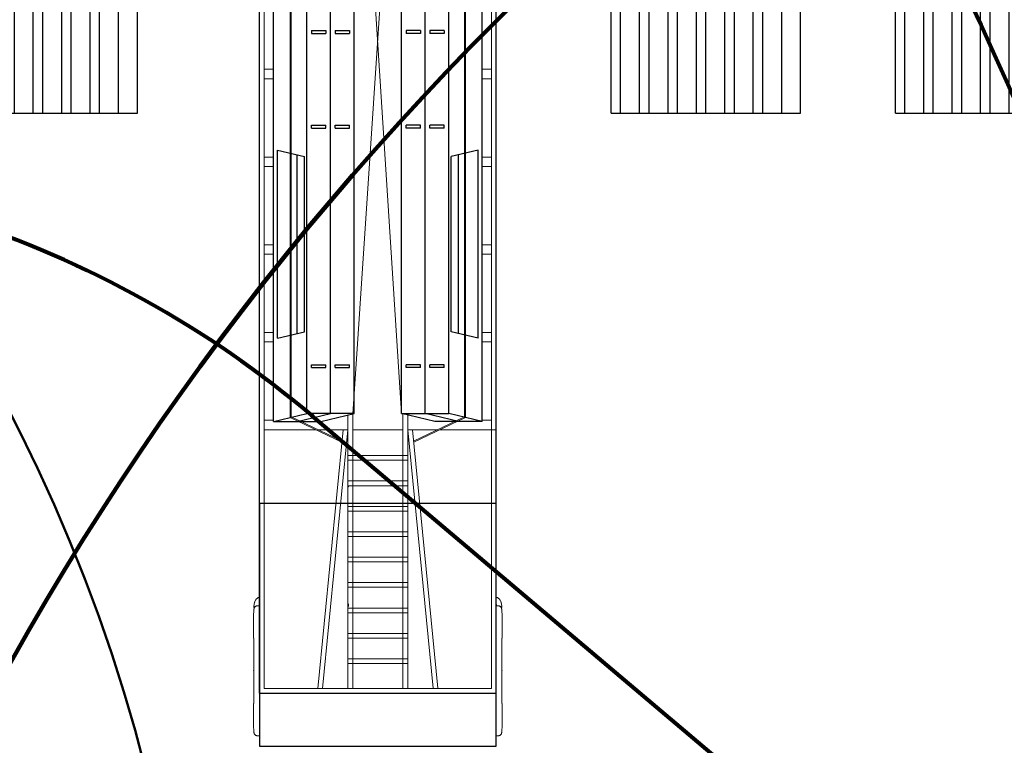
# Model space of a CAD drawing. Header units: millimetres. Extents: x 2204655785 to 2205143108, y 485765510 to 486291538.
# Tile 113 of 156: x 2204983183 to 2204993576, y 486185552 to 486193214. Entities that reach past the tile are written whole.
import ezdxf
from ezdxf.enums import TextEntityAlignment as Align
from ezdxf.lldxf.tags import DXFTag

# ---------------------------------------------------------------- set-up
doc = ezdxf.new("R2010")
doc.units = ezdxf.units.MM
doc.linetypes.add('НЕВИДИМАЯX2', pattern=[19.049999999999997, 12.7, -6.35])
for name, color, linetype in [('206ППР Панелевоз', 7, 'Continuous'), ('ППР_Автокран СКАТ-40', 7, 'Continuous'), ('ППР_Автокран_Опасная зона', 1, 'Continuous'), ('ППР_Автокран_Стрела', 7, 'Continuous'), ('ППР_Дороги рабочие', 30, 'Continuous'), ('ППР_Инлоудеры', 7, 'Continuous'), ('ППР_Опасная зона от крана', 1, 'Continuous'), ('ППР_Панелевозы', 7, 'Continuous'), ('ППР_Разрез', 5, 'Continuous'), ('ППР_Складирование', 7, 'Continuous'), ('ППР_Стрела', 7, 'Continuous')]:
    doc.layers.add(name, color=color, linetype=linetype)
doc.styles.add('ППРк_М1-1', font='GOST_Common Italic.ttf', dxfattribs={"height": 800})
doc.styles.add('ППРк_М1-1кран', font='GOST_Common Italic.ttf', dxfattribs={"width": 0.8, "height": 600})
tags = doc.linetypes.add('опасная зона_Кран', pattern='A,30,-8,4,-8,30,-8,4,-8,30,-8,4,[230,Bbox.shx,S=2.5,R=0,X=0,Y=-10],-6', length=148).pattern_tags.tags
tags[24] = DXFTag(74, 5)

# ---------------------------------------------------------------- blocks, each defined once
blk = doc.blocks.new('*U374')
at = {"layer": 'ППР_Опасная зона от крана', "linetype": 'опасная зона_Кран', "lineweight": 80, "ltscale": 100}
blk.add_arc((29475.00000000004, 8.731149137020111e-11), 54570, 270, 90, dxfattribs=at)
at = {"layer": 'ППР_Стрела', "linetype": 'НЕВИДИМАЯX2', "lineweight": 50, "ltscale": 100}
blk.add_arc((29475.00000000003, 8.731149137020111e-11), 38700, 270, 90, dxfattribs=at)
at = {"layer": 'ППР_Стрела', "linetype": 'Continuous', "lineweight": 100}
blk.add_arc((29475.00000000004, 8.731149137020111e-11), 35000, 270, 90, dxfattribs=at)
at = {"style": 'ППРк_М1-1', "width": 0.8}
for tag, p, height, flags in [('ОПАСНАЯ_ЗОНА', (25480.86349566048, 21929.54864936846), 800, 1), ('ОТЛЕТ_ГРУЗА', (25413.71794504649, 20678.22478634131), 800, 1), ('Кол-во_элементов', (2695.658620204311, -1978.247657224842), 1200, 8)]:
    blk.add_attdef(tag, p, '', height=height, dxfattribs=dict(at, flags=flags))
at = {"style": 'ППРк_М1-1', "width": 0.8, "flags": 8}
blk.add_attdef('МАРКА_КРАНА', text='', height=1200, dxfattribs=at).set_placement((8837.500000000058, 818.1705151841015), align=Align.CENTER)
blk.add_attdef('ВЫСОТА', text='', height=1200, dxfattribs=at).set_placement((9134.892518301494, -8454.019769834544), align=Align.MIDDLE_CENTER)
at = {"layer": 'Defpoints', "style": 'ППРк_М1-1', "width": 0.8, "flags": 1}
for tag, p in [('МАКСИМАЛЬНАЯ_ДЛИНА_ГРУЗА', (25470.43245178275, 19233.21998733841)), ('ШИРИНА_ГРУЗА', (25397.00754551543, 17803.51326374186))]:
    blk.add_attdef(tag, p, '', height=800, dxfattribs=at)
at = {"layer": 'ППР_Разрез', "style": 'ППРк_М1-1кран', "width": 0.8, "flags": 8}
for tag, p in [('РАЗРЕЗ2', (-1027.850051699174, 55181.16719955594)), ('РАЗРЕЗ', (-1731.871232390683, -54129.29106883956))]:
    blk.add_attdef(tag, p, '', height=800, dxfattribs=at)
at = {"layer": 'ППР_Стрела', "style": 'ППРк_М1-1кран', "width": 0.8, "flags": 8}
for tag, p, rotation in [('ВЫСОТА_КРЮКА_ГОРИЗ', (-22781.63655580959, 24557.60636817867), 317.0000000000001), ('ВЫСОТА_КРЮКА_НАКЛ', (-23522.05852620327, 23711.3998985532), 317.0000000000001), ('ГАБАРИТ_СТРЕЛЫ', (-25019.84159903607, 21408.71984927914), 317), ('ВЫЛЕТ', (-19745.37605332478, 16966.5384373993), 317)]:
    blk.add_attdef(tag, p, '', height=800, rotation=rotation, dxfattribs=at)
blk = doc.blocks.new('*U420')
at = {"layer": 'ППР_Опасная зона от крана', "linetype": 'опасная зона_Кран', "lineweight": 80, "ltscale": 100}
blk.add_arc((135.0000000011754, -2.756905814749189e-12), 50270, 90, 270, dxfattribs=at)
at = {"layer": 'ППР_Стрела', "linetype": 'НЕВИДИМАЯX2', "lineweight": 50, "ltscale": 100}
blk.add_arc((135.000000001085, 8.731149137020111e-11), 38700, 90, 270, dxfattribs=at)
at = {"layer": 'ППР_Стрела', "linetype": 'Continuous', "lineweight": 100}
blk.add_arc((135.000000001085, 8.731149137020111e-11), 30700, 90, 270, dxfattribs=at)
at = {"style": 'ППРк_М1-1', "width": 0.8}
for tag, p, height, flags in [('ОПАСНАЯ_ЗОНА', (25480.86349566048, 21929.54864936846), 800, 1), ('ОТЛЕТ_ГРУЗА', (25413.71794504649, 20678.22478634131), 800, 1), ('Кол-во_элементов', (2695.658620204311, -1978.247657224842), 1200, 8)]:
    blk.add_attdef(tag, p, '', height=height, dxfattribs=dict(at, flags=flags))
at = {"style": 'ППРк_М1-1', "width": 0.8, "flags": 8}
blk.add_attdef('МАРКА_КРАНА', text='', height=1200, dxfattribs=at).set_placement((8837.500000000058, 818.1705151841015), align=Align.CENTER)
blk.add_attdef('ВЫСОТА', text='', height=1200, dxfattribs=at).set_placement((9134.892518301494, -8454.019769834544), align=Align.MIDDLE_CENTER)
at = {"layer": 'Defpoints', "style": 'ППРк_М1-1', "width": 0.8, "flags": 1}
for tag, p in [('МАКСИМАЛЬНАЯ_ДЛИНА_ГРУЗА', (25470.43245178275, 19233.21998733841)), ('ШИРИНА_ГРУЗА', (25397.00754551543, 17803.51326374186))]:
    blk.add_attdef(tag, p, '', height=800, dxfattribs=at)
at = {"layer": 'ППР_Разрез', "style": 'ППРк_М1-1кран', "width": 0.8, "flags": 8}
for tag, p in [('РАЗРЕЗ2', (-1027.850051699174, 55181.16719955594)), ('РАЗРЕЗ', (-1731.871232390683, -54129.29106883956))]:
    blk.add_attdef(tag, p, '', height=800, dxfattribs=at)
at = {"layer": 'ППР_Стрела', "style": 'ППРк_М1-1кран', "width": 0.8, "flags": 8}
for tag, p, rotation in [('ВЫСОТА_КРЮКА_ГОРИЗ', (-19652.88990890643, 21607.87003767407), 317.0000000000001), ('ГАБАРИТ_СТРЕЛЫ', (-25019.84159903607, 21408.71984927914), 317), ('ВЫСОТА_КРЮКА_НАКЛ', (-20393.31187930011, 20761.66356804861), 317.0000000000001), ('ВЫЛЕТ', (-16616.62940642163, 14016.80210689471), 317)]:
    blk.add_attdef(tag, p, '', height=800, rotation=rotation, dxfattribs=at)
blk = doc.blocks.new('A$C1C624D33')
at = {"color": 7, "lineweight": 30, "flags": 128}
for points in [[(0, 0), (0, 2)], [(9, 2), (0, 2)], [(9, 0), (9, 2)], [(9, 1.799999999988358), (0, 1.799999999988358)], [(9, 1.599999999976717), (0, 1.599999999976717)], [(9, 1.5), (0, 1.5)], [(9, 1.299999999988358), (0, 1.299999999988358)], [(9, 1.200000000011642), (0, 1.200000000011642)], [(9, 1), (0, 1)], [(9, 0.9000000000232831), (0, 0.9000000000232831)], [(9, 0.7000000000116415), (0, 0.7000000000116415)], [(9, 0.6000000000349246), (0, 0.6000000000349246)], [(9, 0.4000000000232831), (0, 0.4000000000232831)], [(9, 0.3000000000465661), (0, 0.3000000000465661)], [(9, 0.1000000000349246), (0, 0.1000000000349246)], [(9, 0), (0, 0)]]:
    blk.add_lwpolyline(points, dxfattribs=at)
blk = doc.blocks.new('*U684')
at = {"layer": 'ППР_Инлоудеры', "lineweight": 50, "xscale": 1000, "yscale": 1000, "zscale": 1000, "rotation": 74.04553586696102}
blk.add_blockref('A$C1C624D33', (-275.4494186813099, -4601.535354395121), dxfattribs=at)
blk = doc.blocks.new('*U685')
at = {"layer": 'ППР_Дороги рабочие', "color": 0, "linetype": 'ByBlock', "lineweight": -2, "transparency": 16777216}
blk.add_blockref('*U684', (0, 0), dxfattribs=at)
blk = doc.blocks.new('*U744')
at = {"layer": 'ППР_Панелевозы', "rotation": 292.1483980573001}
blk.add_blockref('*U685', (9.313225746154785e-10, 1.164153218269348e-10), dxfattribs=at)
blk = doc.blocks.new('*U745')
at = {"layer": 'ППР_Дороги рабочие', "color": 0, "linetype": 'ByBlock', "lineweight": -2, "transparency": 16777216}
blk.add_blockref('*U744', (0, 0), dxfattribs=at)
blk = doc.blocks.new('*U743')
at = {"layer": 'ППР_Дороги рабочие', "rotation": 353.8060660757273}
blk.add_blockref('*U745', (-9.313225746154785e-10, -2.91038304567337e-11), dxfattribs=at)
blk = doc.blocks.new('*U742')
at = {"layer": 'ППР_Складирование', "color": 0, "linetype": 'ByBlock', "lineweight": -2, "transparency": 16777216}
for p in [(5.51091059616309e-13, 9000), (3.673940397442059e-13, 6000)]:
    blk.add_blockref('*U743', p, dxfattribs=at)
blk = doc.blocks.new('*U53')
blk.add_lwpolyline([(7446.218338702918, 1251.121158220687), (4883.983562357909, 1251.121158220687), (4883.983562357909, -1246.255350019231), (7446.218338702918, -1246.255350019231)], close=True)
at = {"layer": '206ППР Панелевоз'}
for p, q in [((6884.608756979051, 1253.744649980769), (-8237.766834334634, 1253.744649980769)), ((6884.608756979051, -1246.255350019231), (6884.608756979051, 1253.744649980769)), ((6884.608756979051, -1246.255350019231), (-8237.766834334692, -1246.255350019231))]:
    blk.add_line(p, q, dxfattribs=at)
at = {"layer": '206ППР Панелевоз', "lineweight": 9}
for p, q in [((4104.098576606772, 1253.744649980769), (4104.098576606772, 658.6439030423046)), ((6834.608756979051, 1203.74464998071), (-8187.766834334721, 1203.744649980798)), ((297.6807599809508, 1103.744649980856), (297.6807599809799, 1203.744649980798)), ((397.6807599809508, 1103.744649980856), (397.6807599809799, 1203.744649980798)), ((1224.285214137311, 1103.744649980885), (1224.285214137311, 1203.744649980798)), ((1324.285214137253, 1103.744649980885), (1324.285214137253, 1203.744649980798)), ((2150.889668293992, 1103.744649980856), (2150.889668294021, 1203.744649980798)), ((2250.889668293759, 1103.744649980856), (2250.889668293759, 1203.744649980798)), ((3077.494122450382, 1103.744649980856), (3077.494122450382, 1203.744649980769)), ((3177.494122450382, 1103.744649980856), (3177.494122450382, 1203.744649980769)), ((4004.09857660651, 1103.744649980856), (4004.09857660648, 1203.744649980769)), ((6834.608756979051, -1196.255350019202), (6834.608756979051, 1203.74464998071)), ((6833.170551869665, 638.059147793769), (4104.098576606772, 369.4396810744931)), ((4104.098576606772, 635.4500930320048), (4104.098576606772, 318.7446499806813)), ((6833.170551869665, 587.3641166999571), (4104.098576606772, 318.7446499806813)), ((6834.608756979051, 318.7446499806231), (3948.874192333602, 318.7446499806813)), ((4376.316531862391, 318.7446499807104), (4376.316531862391, -311.2553500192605)), ((4426.316531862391, 318.7446499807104), (4426.316531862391, -311.2553500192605)), ((4644.616531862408, 318.7446499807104), (4644.616531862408, -311.2553500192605)), ((4694.616531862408, 318.7446499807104), (4694.616531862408, -311.2553500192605)), ((4912.916531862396, 318.7446499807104), (4912.916531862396, -311.2553500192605)), ((4962.916531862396, 318.7446499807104), (4962.916531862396, -311.2553500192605)), ((5181.216531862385, 318.7446499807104), (5181.216531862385, -311.2553500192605)), ((5231.216531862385, 318.7446499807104), (5231.216531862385, -311.2553500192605)), ((5449.516531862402, 318.7446499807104), (5449.516531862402, -311.2553500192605)), ((5499.516531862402, 318.7446499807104), (5499.516531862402, -311.2553500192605)), ((5717.816531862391, 318.7446499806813), (5717.816531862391, -311.2553500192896)), ((5767.816531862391, 318.7446499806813), (5767.816531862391, -311.2553500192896)), ((5986.116531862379, 318.7446499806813), (5986.116531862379, -311.2553500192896)), ((6036.116531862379, 318.7446499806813), (6036.116531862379, -311.2553500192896)), ((6254.416531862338, 318.7446499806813), (6254.416531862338, -311.2553500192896)), ((6304.416531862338, 318.7446499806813), (6304.416531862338, -311.2553500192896)), ((6522.716531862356, 318.7446499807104), (6522.716531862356, -311.2553500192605)), ((6572.716531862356, 318.7446499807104), (6572.716531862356, -311.2553500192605)), ((3936.984054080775, -261.2553500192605), (-4049.843961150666, 268.7446499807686)), ((3933.41701260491, 253.7446499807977), (-4049.843961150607, -261.2553500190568)), ((6834.608756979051, 268.7446499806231), (3936.98405408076, 268.7446499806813)), ((4104.098576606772, 268.7446499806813), (4104.098576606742, -261.2553500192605)), ((4644.616531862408, 268.7446499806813), (4426.316531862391, 268.7446499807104)), ((4912.916531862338, 268.7446499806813), (4694.616531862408, 268.7446499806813)), ((5181.216531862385, 268.7446499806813), (4962.916531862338, 268.7446499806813)), ((5449.516531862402, 268.7446499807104), (5231.216531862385, 268.7446499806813)), ((5717.816531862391, 268.7446499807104), (5499.516531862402, 268.7446499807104)), ((5986.116531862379, 268.7446499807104), (5767.816531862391, 268.7446499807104)), ((6254.416531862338, 268.7446499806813), (6036.116531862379, 268.7446499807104)), ((6522.716531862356, 268.7446499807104), (6304.416531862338, 268.7446499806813)), ((6834.608756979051, 268.7446499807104), (6572.716531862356, 268.7446499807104)), ((3936.98405408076, -261.2553500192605), (6834.608756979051, -261.2553500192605)), ((3948.874192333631, -311.2553500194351), (6834.608756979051, -311.2553500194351)), ((4104.098576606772, -311.2553500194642), (4104.098576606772, -627.9607930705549)), ((6834.608756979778, -579.8748167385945), (4104.098576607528, -311.2553500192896)), ((4426.316531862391, -261.2553500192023), (4644.61653186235, -261.2553500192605)), ((4694.61653186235, -261.2553500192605), (4912.916531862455, -261.2553500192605)), ((4962.916531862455, -261.2553500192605), (5181.216531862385, -261.2553500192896)), ((5231.216531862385, -261.2553500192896), (5449.516531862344, -261.2553500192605)), ((5499.516531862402, -261.2553500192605), (5717.816531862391, -261.2553500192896)), ((5767.816531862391, -261.2553500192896), (5986.116531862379, -261.2553500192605)), ((6036.116531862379, -261.2553500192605), (6254.416531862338, -261.2553500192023)), ((6304.416531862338, -261.2553500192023), (6522.716531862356, -261.2553500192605)), ((6572.716531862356, -261.2553500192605), (6834.608756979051, -261.2553500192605)), ((6834.608756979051, -630.5698478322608), (4104.098576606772, -361.9503811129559)), ((4104.098576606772, -651.1546030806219), (4104.098576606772, -1196.255350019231)), ((297.6807599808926, -1096.25535001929), (297.6807599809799, -1196.255350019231)), ((397.6807599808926, -1096.25535001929), (397.6807599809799, -1196.255350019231)), ((1224.285214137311, -1096.255350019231), (1224.285214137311, -1196.255350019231)), ((1324.285214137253, -1096.255350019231), (1324.285214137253, -1196.255350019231)), ((2150.889668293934, -1096.25535001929), (2150.889668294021, -1196.255350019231)), ((2250.889668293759, -1096.25535001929), (2250.889668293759, -1196.255350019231)), ((3077.494122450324, -1096.25535001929), (3077.494122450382, -1196.255350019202)), ((3177.494122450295, -1096.25535001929), (3177.494122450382, -1196.255350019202)), ((4004.09857660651, -1096.25535001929), (4004.09857660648, -1196.255350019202)), ((6834.608756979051, -1196.255350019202), (-8187.766834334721, -1196.25535001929))]:
    blk.add_line(p, q, dxfattribs=at)
at = {"layer": '206ППР Панелевоз', "lineweight": 5}
for p, q in [((5873.462097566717, 1256.131558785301), (5872.92596150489, 1253.744649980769)), ((5876.498789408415, 1265.59491508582), (5873.462097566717, 1256.131558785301)), ((5878.095231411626, 1269.008586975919), (5876.498789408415, 1265.59491508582)), ((5881.93536000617, 1275.469393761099), (5878.095231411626, 1269.008586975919)), ((5884.814866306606, 1279.196997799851), (5881.93536000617, 1275.469393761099)), ((5888.666199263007, 1283.482824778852), (5884.814866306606, 1279.196997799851)), ((5893.218331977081, 1287.531817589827), (5888.666199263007, 1283.482824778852)), ((5898.464973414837, 1291.37169416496), (5893.218331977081, 1287.531817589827)), ((5903.620153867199, 1294.580891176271), (5898.464973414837, 1291.37169416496)), ((5909.297899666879, 1297.568839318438), (5903.620153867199, 1294.580891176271)), ((5916.821296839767, 1301.039117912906), (5909.297899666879, 1297.568839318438)), ((5917.967385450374, 1302.475695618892), (5916.818874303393, 1301.037317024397)), ((5916.818874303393, 1301.037317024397), (5916.821296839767, 1301.039117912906)), ((5920.475702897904, 1303.861093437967), (5917.967385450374, 1302.475695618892)), ((5924.91561872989, 1305.143610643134), (5920.474378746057, 1303.841667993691)), ((5920.474378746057, 1303.841667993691), (5920.475702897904, 1303.861093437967)), ((5932.336847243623, 1306.971478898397), (5924.91561872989, 1305.143610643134)), ((5940.563925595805, 1308.561050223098), (5932.336847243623, 1306.971478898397)), ((5951.009539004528, 1310.134663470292), (5940.563925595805, 1308.561050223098)), ((5942.021909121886, 1253.744649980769), (5943.451844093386, 1254.182107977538)), ((5943.451844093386, 1254.182107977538), (5951.072532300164, 1255.775532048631)), ((5961.852952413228, 1311.385257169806), (5951.009539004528, 1310.134663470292)), ((5951.072532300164, 1255.775532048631), (5962.415074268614, 1257.665978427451)), ((5967.684578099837, 1311.476168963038), (5961.852952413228, 1311.385257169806)), ((5962.512315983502, 1276.096860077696), (5962.415075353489, 1273.071132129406)), ((5962.415075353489, 1273.071132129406), (5962.415073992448, 1253.744649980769)), ((5963.027028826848, 1280.607371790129), (5962.512315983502, 1276.096860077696)), ((5964.028868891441, 1285.02720902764), (5963.027028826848, 1280.607371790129)), ((5965.554078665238, 1289.281376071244), (5964.028868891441, 1285.02720902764)), ((5967.11927866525, 1292.435734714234), (5965.554078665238, 1289.281376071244)), ((5969.001867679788, 1295.395096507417), (5967.11927866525, 1292.435734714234)), ((5976.947916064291, 1311.162726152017), (5967.684578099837, 1311.476168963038)), ((5971.178765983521, 1298.127672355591), (5969.001867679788, 1295.395096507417)), ((5973.619716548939, 1300.612005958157), (5971.178765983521, 1298.127672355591)), ((5976.287287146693, 1302.836971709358), (5973.619716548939, 1300.612005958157)), ((5980.314113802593, 1305.511060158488), (5976.287287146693, 1302.836971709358)), ((5991.610911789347, 1310.234317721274), (5976.947916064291, 1311.162726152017)), ((5984.438886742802, 1307.632589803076), (5980.314113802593, 1305.511060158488)), ((5988.736946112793, 1309.350201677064), (5984.438886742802, 1307.632589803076)), ((5993.155852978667, 1310.709586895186), (5988.736946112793, 1309.350201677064)), ((5998.042948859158, 1311.829995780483), (5993.155852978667, 1310.709586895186)), ((6004.648393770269, 1312.834005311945), (5998.042948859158, 1311.829995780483)), ((6011.306048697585, 1313.368922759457), (6004.648393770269, 1312.834005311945)), ((6066.157738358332, 1315.94460708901), (6011.306048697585, 1313.368922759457)), ((6303.72858423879, 1315.944600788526), (6066.157738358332, 1315.94460708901)), ((6303.729068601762, 1313.790574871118), (6303.72858423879, 1315.944600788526)), ((6303.729068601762, 1313.790574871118), (6974.169742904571, 1313.645017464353)), ((6303.729086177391, 1313.712413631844), (6321.23760798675, 1313.790112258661)), ((6321.23760798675, 1313.790112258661), (6321.334597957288, 1313.78675258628)), ((6974.274466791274, 1313.710548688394), (6974.16835297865, 1313.691188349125)), ((6974.16835297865, 1313.691188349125), (6974.169742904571, 1313.645017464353)), ((6976.571377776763, 1313.790112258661), (6974.274466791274, 1313.710548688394)), ((6994.080401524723, 1313.712413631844), (6976.571377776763, 1313.790112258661)), ((6994.080401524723, 1315.944600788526), (6994.080401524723, 1313.712413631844)), ((6994.080401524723, 1313.712413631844), (6994.080401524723, 1315.944600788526)), ((6994.080401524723, 1315.944600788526), (7231.651247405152, 1315.94460708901)), ((7231.651247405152, 1315.94460708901), (7286.502937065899, 1313.368922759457)), ((7286.502937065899, 1313.368922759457), (7293.160591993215, 1312.834005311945)), ((7293.160591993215, 1312.834005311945), (7299.766036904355, 1311.829995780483)), ((7299.766036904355, 1311.829995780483), (7304.653132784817, 1310.709586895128)), ((7304.653132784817, 1310.709586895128), (7309.07203965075, 1309.350201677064)), ((7309.07203965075, 1309.350201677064), (7313.370099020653, 1307.632589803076)), ((7313.370099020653, 1307.632589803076), (7317.49487196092, 1305.511060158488)), ((7317.49487196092, 1305.511060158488), (7321.52169861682, 1302.836971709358)), ((7321.52169861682, 1302.836971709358), (7324.189269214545, 1300.612005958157)), ((7324.189269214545, 1300.612005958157), (7326.630219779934, 1298.127672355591)), ((7326.630219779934, 1298.127672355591), (7328.807118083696, 1295.395096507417)), ((7328.807118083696, 1295.395096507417), (7330.689707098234, 1292.435734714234)), ((7330.689707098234, 1292.435734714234), (7332.254907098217, 1289.281376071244)), ((7332.254907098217, 1289.281376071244), (7333.780116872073, 1285.02720902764)), ((7333.780116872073, 1285.02720902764), (7334.781956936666, 1280.607371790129)), ((7334.781956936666, 1280.607371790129), (7335.296669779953, 1276.096860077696)), ((7335.296669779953, 1276.096860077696), (7335.393910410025, 1273.071132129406)), ((7335.393910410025, 1273.071132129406), (7335.393911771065, 1253.744649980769)), ((3975.032496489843, 928.7446499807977), (-4087.89240355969, 928.744649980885)), ((3968.727910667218, 918.7446499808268), (-4080.513138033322, 918.7446499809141)), ((4016.647980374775, 853.7446499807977), (3933.41701260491, 503.7446499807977)), ((4225.50015266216, 381.3891008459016), (3968.727910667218, 918.7446499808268)), ((4236.085321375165, 382.4309870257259), (3975.032496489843, 928.7446499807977)), ((3933.41701260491, 503.7446499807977), (-4046.276919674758, 503.7446499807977)), ((5970.499545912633, -306.5542191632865), (5943.617478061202, -306.5542191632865)), ((4225.503025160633, -373.8937895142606), (3968.727910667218, -911.2553500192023)), ((4236.088444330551, -374.9351515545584), (3975.032496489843, -921.2553500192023)), ((3975.032496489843, -921.2553500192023), (-4087.89240355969, -921.2553500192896)), ((3968.727910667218, -911.2553500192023), (-4081.832210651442, -911.2553500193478)), ((5873.462097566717, -1248.642258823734), (5872.92596150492, -1246.255350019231)), ((5942.021909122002, -1246.255350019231), (5943.451844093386, -1246.692808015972)), ((5943.451844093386, -1246.692808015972), (5951.072532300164, -1248.286232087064)), ((5962.415075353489, -1265.581832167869), (5962.415073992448, -1246.255350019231)), ((7335.393910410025, -1265.581832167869), (7335.393911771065, -1246.255350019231)), ((5876.498789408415, -1258.105615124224), (5873.462097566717, -1248.642258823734)), ((5878.095231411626, -1261.519287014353), (5876.498789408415, -1258.105615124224)), ((5881.93536000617, -1267.980093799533), (5878.095231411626, -1261.519287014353)), ((5884.814866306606, -1271.707697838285), (5881.93536000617, -1267.980093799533)), ((5888.666199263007, -1275.993524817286), (5884.814866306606, -1271.707697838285)), ((5893.218331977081, -1280.04251762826), (5888.666199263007, -1275.993524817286)), ((5898.464973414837, -1283.882394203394), (5893.218331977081, -1280.04251762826)), ((5903.620153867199, -1287.091591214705), (5898.464973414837, -1283.882394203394)), ((5909.297899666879, -1290.079539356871), (5903.620153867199, -1287.091591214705)), ((5916.821296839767, -1293.549817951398), (5909.297899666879, -1290.079539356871)), ((5917.967385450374, -1294.986395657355), (5916.818874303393, -1293.54801706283)), ((5916.818874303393, -1293.54801706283), (5916.821296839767, -1293.549817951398)), ((5920.475702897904, -1296.371793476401), (5917.967385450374, -1294.986395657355)), ((5924.91561872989, -1297.654310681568), (5920.474378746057, -1296.352368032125)), ((5920.474378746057, -1296.352368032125), (5920.475702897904, -1296.371793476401)), ((5932.336847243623, -1299.48217893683), (5924.91561872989, -1297.654310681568)), ((5940.563925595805, -1301.071750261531), (5932.336847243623, -1299.48217893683)), ((5951.009539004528, -1302.645363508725), (5940.563925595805, -1301.071750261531)), ((5961.852952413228, -1303.89595720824), (5951.009539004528, -1302.645363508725)), ((5951.072532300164, -1248.286232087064), (5962.415074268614, -1250.176678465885)), ((5967.684578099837, -1303.986869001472), (5961.852952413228, -1303.89595720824)), ((5962.512315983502, -1268.60756011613), (5962.415075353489, -1265.581832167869)), ((5963.027028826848, -1273.118071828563), (5962.512315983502, -1268.60756011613)), ((5964.028868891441, -1277.537909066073), (5963.027028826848, -1273.118071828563)), ((5965.554078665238, -1281.792076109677), (5964.028868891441, -1277.537909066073)), ((5967.11927866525, -1284.946434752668), (5965.554078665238, -1281.792076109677)), ((5969.001867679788, -1287.90579654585), (5967.11927866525, -1284.946434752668)), ((5976.947916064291, -1303.673426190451), (5967.684578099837, -1303.986869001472)), ((5971.178765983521, -1290.638372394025), (5969.001867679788, -1287.90579654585)), ((5973.619716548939, -1293.122705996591), (5971.178765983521, -1290.638372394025)), ((5976.287287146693, -1295.347671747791), (5973.619716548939, -1293.122705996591)), ((5980.314113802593, -1298.021760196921), (5976.287287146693, -1295.347671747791)), ((5991.610911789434, -1302.745017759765), (5976.947916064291, -1303.673426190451)), ((5984.438886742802, -1300.143289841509), (5980.314113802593, -1298.021760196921)), ((5988.736946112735, -1301.860901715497), (5984.438886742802, -1300.143289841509)), ((5993.155852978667, -1303.220286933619), (5988.736946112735, -1301.860901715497)), ((5998.042948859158, -1304.340695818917), (5993.155852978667, -1303.220286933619)), ((6004.648393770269, -1305.344705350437), (5998.042948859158, -1304.340695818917)), ((6011.306048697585, -1305.879622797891), (6004.648393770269, -1305.344705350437)), ((6066.157738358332, -1308.455307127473), (6011.306048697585, -1305.879622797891)), ((6303.72858423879, -1308.455300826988), (6066.157738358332, -1308.455307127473)), ((6303.729068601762, -1306.301274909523), (6303.72858423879, -1308.455300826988)), ((6303.729068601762, -1306.301274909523), (6974.169742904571, -1306.155717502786)), ((6303.729086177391, -1306.223113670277), (6321.23760798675, -1306.300812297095)), ((6321.23760798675, -1306.300812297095), (6321.334597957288, -1306.297452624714)), ((6974.16835297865, -1306.201888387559), (6974.230029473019, -1304.153104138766)), ((6974.230029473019, -1304.153104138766), (6974.16835297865, -1306.201888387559)), ((6974.274466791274, -1306.221248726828), (6974.16835297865, -1306.201888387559)), ((6974.16835297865, -1306.201888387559), (6994.079899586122, -1306.223113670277)), ((6976.571377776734, -1306.300812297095), (6974.274466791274, -1306.221248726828)), ((6994.079899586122, -1306.223113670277), (6976.571377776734, -1306.300812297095)), ((6994.079899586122, -1306.223113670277), (6994.080401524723, -1308.455300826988)), ((6994.080401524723, -1308.455300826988), (7231.651247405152, -1308.455307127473)), ((7231.651247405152, -1308.455307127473), (7286.502937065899, -1305.879622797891)), ((7286.502937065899, -1305.879622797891), (7293.160591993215, -1305.344705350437)), ((7293.160591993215, -1305.344705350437), (7299.766036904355, -1304.340695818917)), ((7299.766036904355, -1304.340695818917), (7304.653132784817, -1303.220286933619)), ((7304.653132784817, -1303.220286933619), (7309.07203965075, -1301.860901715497)), ((7309.07203965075, -1301.860901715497), (7313.370099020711, -1300.143289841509)), ((7313.370099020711, -1300.143289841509), (7317.49487196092, -1298.021760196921)), ((7317.49487196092, -1298.021760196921), (7321.52169861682, -1295.347671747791)), ((7321.52169861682, -1295.347671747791), (7324.189269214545, -1293.122705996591)), ((7324.189269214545, -1293.122705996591), (7326.630219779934, -1290.638372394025)), ((7326.630219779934, -1290.638372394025), (7328.807118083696, -1287.90579654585)), ((7328.807118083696, -1287.90579654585), (7330.689707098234, -1284.946434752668)), ((7330.689707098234, -1284.946434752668), (7332.254907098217, -1281.792076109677)), ((7332.254907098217, -1281.792076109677), (7333.780116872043, -1277.537909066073)), ((7333.780116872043, -1277.537909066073), (7334.781956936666, -1273.118071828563)), ((7334.781956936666, -1273.118071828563), (7335.296669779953, -1268.60756011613)), ((7335.296669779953, -1268.60756011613), (7335.393910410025, -1265.581832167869))]:
    blk.add_line(p, q, dxfattribs=at)
at = {"layer": '206ППР Панелевоз', "lineweight": 25}
for p, q in [((4016.647980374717, 1103.744649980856), (-4129.507887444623, 1103.744649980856)), ((3137.108842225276, 1063.630994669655), (1150.477006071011, 1063.630994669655)), ((1150.477006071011, 1063.630994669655), (1218.792924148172, 776.35124810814)), ((3137.108842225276, 1063.630994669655), (3068.792924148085, 776.35124810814)), ((4016.647980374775, 1103.744649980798), (3933.41701260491, 753.7446499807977)), ((4016.647980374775, 1103.744649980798), (4016.647980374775, 853.7446499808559)), ((3087.197289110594, 853.744649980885), (1200.388559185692, 853.744649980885)), ((4016.647980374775, 853.7446499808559), (3933.41701260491, 503.7446499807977)), ((4016.647980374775, 853.7446499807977), (4016.647980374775, 603.7446499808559)), ((3933.41701260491, 753.7446499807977), (-4046.276919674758, 753.7446499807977)), ((3068.792924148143, 776.3512481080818), (1218.792924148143, 776.3512481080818)), ((3933.41701260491, 503.7446499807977), (3933.41701260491, 753.7446499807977)), ((-110.242157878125, 703.7446499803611), (-80.2421578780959, 703.7446499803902)), ((-110.242157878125, 703.7446499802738), (-110.242157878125, 553.7446499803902)), ((-80.2421578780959, 703.7446499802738), (-80.2421578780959, 553.7446499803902)), ((919.7578421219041, 703.7446499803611), (889.757842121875, 703.7446499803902)), ((889.757842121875, 703.7446499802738), (889.757842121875, 553.7446499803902)), ((919.7578421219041, 703.7446499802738), (919.7578421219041, 553.7446499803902)), ((3448.417012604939, 703.7446499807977), (3418.41701260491, 703.7446499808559)), ((3418.41701260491, 703.7446499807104), (3418.41701260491, 553.7446499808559)), ((3448.417012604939, 703.7446499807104), (3448.417012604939, 553.7446499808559)), ((-110.2421578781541, 553.7446499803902), (-80.2421578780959, 553.7446499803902)), ((919.7578421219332, 553.7446499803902), (889.757842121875, 553.7446499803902)), ((3448.417012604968, 553.7446499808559), (3418.41701260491, 553.7446499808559)), ((4016.647980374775, 603.7446499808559), (3933.41701260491, 253.7446499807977)), ((3933.41701260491, 503.7446499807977), (-4046.276919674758, 503.7446499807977)), ((-110.242157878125, 453.7446499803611), (-80.2421578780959, 453.7446499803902)), ((-110.242157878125, 453.7446499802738), (-110.242157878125, 303.7446499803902)), ((-80.2421578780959, 453.7446499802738), (-80.2421578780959, 303.7446499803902)), ((919.7578421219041, 453.7446499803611), (889.757842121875, 453.7446499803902)), ((889.757842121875, 453.7446499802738), (889.757842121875, 303.7446499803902)), ((919.7578421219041, 453.7446499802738), (919.7578421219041, 303.7446499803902)), ((3448.417012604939, 453.7446499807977), (3418.41701260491, 453.7446499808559)), ((3418.41701260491, 453.7446499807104), (3418.41701260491, 303.7446499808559)), ((3448.417012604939, 453.7446499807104), (3448.417012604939, 303.7446499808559)), ((3933.41701260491, 253.7446499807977), (3933.41701260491, 503.7446499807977)), ((3933.41701260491, 253.7446499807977), (-4046.276919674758, 253.7446499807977)), ((-110.2421578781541, 303.7446499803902), (-80.2421578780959, 303.7446499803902)), ((919.7578421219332, 303.7446499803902), (889.757842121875, 303.7446499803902)), ((3448.417012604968, 303.7446499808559), (3418.41701260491, 303.7446499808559)), ((3933.41701260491, -246.2553500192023), (-4046.276919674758, -246.2553500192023)), ((-110.2421578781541, -296.2553500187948), (-80.2421578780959, -296.2553500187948)), ((-110.242157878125, -446.2553500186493), (-110.242157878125, -296.2553500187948)), ((-80.2421578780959, -446.2553500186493), (-80.2421578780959, -296.2553500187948)), ((919.7578421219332, -296.2553500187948), (889.757842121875, -296.2553500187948)), ((889.757842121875, -446.2553500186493), (889.757842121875, -296.2553500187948)), ((919.7578421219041, -446.2553500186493), (919.7578421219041, -296.2553500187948)), ((3448.417012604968, -296.2553500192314), (3418.41701260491, -296.2553500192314)), ((3418.41701260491, -446.255350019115), (3418.41701260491, -296.2553500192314)), ((3448.417012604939, -446.255350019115), (3448.417012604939, -296.2553500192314)), ((4016.647980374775, -596.2553500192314), (3933.41701260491, -246.2553500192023)), ((3933.41701260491, -246.2553500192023), (3933.41701260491, -496.2553500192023)), ((3933.41701260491, -496.2553500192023), (-4046.276919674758, -496.2553500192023)), ((-110.242157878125, -446.2553500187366), (-80.2421578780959, -446.2553500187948)), ((919.7578421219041, -446.2553500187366), (889.757842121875, -446.2553500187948)), ((3448.417012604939, -446.2553500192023), (3418.41701260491, -446.2553500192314)), ((4016.647980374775, -846.2553500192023), (3933.41701260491, -496.2553500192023)), ((4016.647980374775, -846.2553500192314), (3933.41701260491, -496.2553500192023)), ((3933.41701260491, -496.2553500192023), (3933.41701260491, -746.2553500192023)), ((-110.2421578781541, -546.2553500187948), (-80.2421578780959, -546.2553500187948)), ((-110.242157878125, -696.2553500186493), (-110.242157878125, -546.2553500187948)), ((-80.2421578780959, -696.2553500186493), (-80.2421578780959, -546.2553500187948)), ((919.7578421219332, -546.2553500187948), (889.757842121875, -546.2553500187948)), ((889.757842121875, -696.2553500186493), (889.757842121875, -546.2553500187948)), ((919.7578421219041, -696.2553500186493), (919.7578421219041, -546.2553500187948)), ((3448.417012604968, -546.2553500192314), (3418.41701260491, -546.2553500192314)), ((3418.41701260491, -696.255350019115), (3418.41701260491, -546.2553500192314)), ((3448.417012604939, -696.255350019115), (3448.417012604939, -546.2553500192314)), ((4016.647980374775, -846.2553500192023), (4016.647980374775, -596.2553500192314)), ((-110.242157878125, -696.2553500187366), (-80.2421578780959, -696.2553500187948)), ((919.7578421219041, -696.2553500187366), (889.757842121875, -696.2553500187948)), ((3448.417012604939, -696.2553500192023), (3418.41701260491, -696.2553500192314)), ((3933.41701260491, -746.2553500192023), (-4046.276919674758, -746.2553500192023)), ((1150.477006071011, -1056.14169470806), (1218.792924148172, -768.8619481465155)), ((3068.792924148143, -768.8619481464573), (1218.792924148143, -768.8619481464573)), ((3137.108842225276, -1056.14169470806), (3068.792924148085, -768.8619481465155)), ((4016.647980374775, -1096.255350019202), (3933.41701260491, -746.2553500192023)), ((3087.197289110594, -846.2553500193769), (1200.388559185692, -846.2553500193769)), ((4016.647980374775, -1096.255350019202), (4016.647980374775, -846.2553500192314)), ((4016.647980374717, -1096.255350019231), (-4129.507887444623, -1096.255350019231)), ((3137.108842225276, -1056.14169470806), (1150.477006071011, -1056.14169470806))]:
    blk.add_line(p, q, dxfattribs=at)
at = {"layer": '206ППР Панелевоз', "lineweight": 5}
for p in [(6648.904492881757, 1313.720417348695), (4706.622324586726, -306.0290632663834), (4706.622324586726, -306.0290632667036), (6648.904492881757, -1306.231117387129)]:
    blk.add_point(p, dxfattribs=at)
blk = doc.blocks.new('*U778')
at = {"layer": 'ППР_Автокран_Опасная зона', "color": 1, "linetype": 'опасная зона_Кран', "lineweight": 80, "ltscale": 100}
blk.add_line((-57.47347427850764, -14354.73663493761), (6639.752141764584, -20016.71314839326), dxfattribs=at)
for centre, radius, start, end in [((-3.648832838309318, 4.558646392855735), 29000, 319.7885373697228, 219.7881119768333), ((13742.0109844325, -11616.83697495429), 11000, 229.683228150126, 319.7913132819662)]:
    blk.add_arc(centre, radius, start, end, dxfattribs=at)
at = {"layer": 'ППР_Автокран_Стрела', "lineweight": 50}
blk.add_arc((-3.648832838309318, 4.558646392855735), 18000, 319.7868410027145, 219.7864304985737, dxfattribs=at)
blk = doc.blocks.new('*U793')
at = {"layer": 'ППР_Панелевозы', "rotation": 292.1483980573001}
blk.add_blockref('*U685', (9.313225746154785e-10, 1.164153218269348e-10), dxfattribs=at)
blk = doc.blocks.new('*U794')
at = {"layer": 'ППР_Дороги рабочие', "color": 0, "linetype": 'ByBlock', "lineweight": -2, "transparency": 16777216}
blk.add_blockref('*U793', (0, 0), dxfattribs=at)
blk = doc.blocks.new('*U792')
at = {"layer": 'ППР_Дороги рабочие', "rotation": 353.8060660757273}
blk.add_blockref('*U794', (-9.313225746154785e-10, -2.91038304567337e-11), dxfattribs=at)
blk = doc.blocks.new('*U791')
at = {"layer": 'ППР_Складирование', "color": 0, "linetype": 'ByBlock', "lineweight": -2, "transparency": 16777216}
for p in [(3.673940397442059e-13, 6000), (1.83697019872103e-13, 3000), (0, 0)]:
    blk.add_blockref('*U792', p, dxfattribs=at)

msp = doc.modelspace()

# ---------------------------------------------------------------- block references
msp.add_blockref('*U374', (2204954762.065516, 486208475.7545233))

# ---------------------------------------------------------------- next in the draw order: block references
at = {"rotation": 270}
msp.add_blockref('*U420', (2205009908.325097, 486171614.6620077), dxfattribs=at)

# ---------------------------------------------------------------- next in the draw order: block references
msp.add_blockref('*U53', (2204986959.277981, 486192987.9876891), dxfattribs=at)
at = {"layer": 'ППР_Складирование', "rotation": 270}
msp.add_blockref('*U742', (2204974426.21558, 486196725.7545234), dxfattribs=at)

# ---------------------------------------------------------------- next in the draw order: block references
at = {"layer": 'ППР_Автокран СКАТ-40', "rotation": 180}
msp.add_blockref('*U778', (2204992903.7538, 486169018.2505519), dxfattribs=at)

# ---------------------------------------------------------------- next in the draw order: block references
at = {"layer": 'ППР_Автокран СКАТ-40', "rotation": 270}
msp.add_blockref('*U778', (2204967067.166746, 486180827.6717204), dxfattribs=at)

# ---------------------------------------------------------------- next in the draw order: block references
at = {"layer": 'ППР_Складирование', "rotation": 270}
msp.add_blockref('*U791', (2204990426.21558, 486196725.7545234), dxfattribs=at)

doc.saveas('drawing.dxf')
